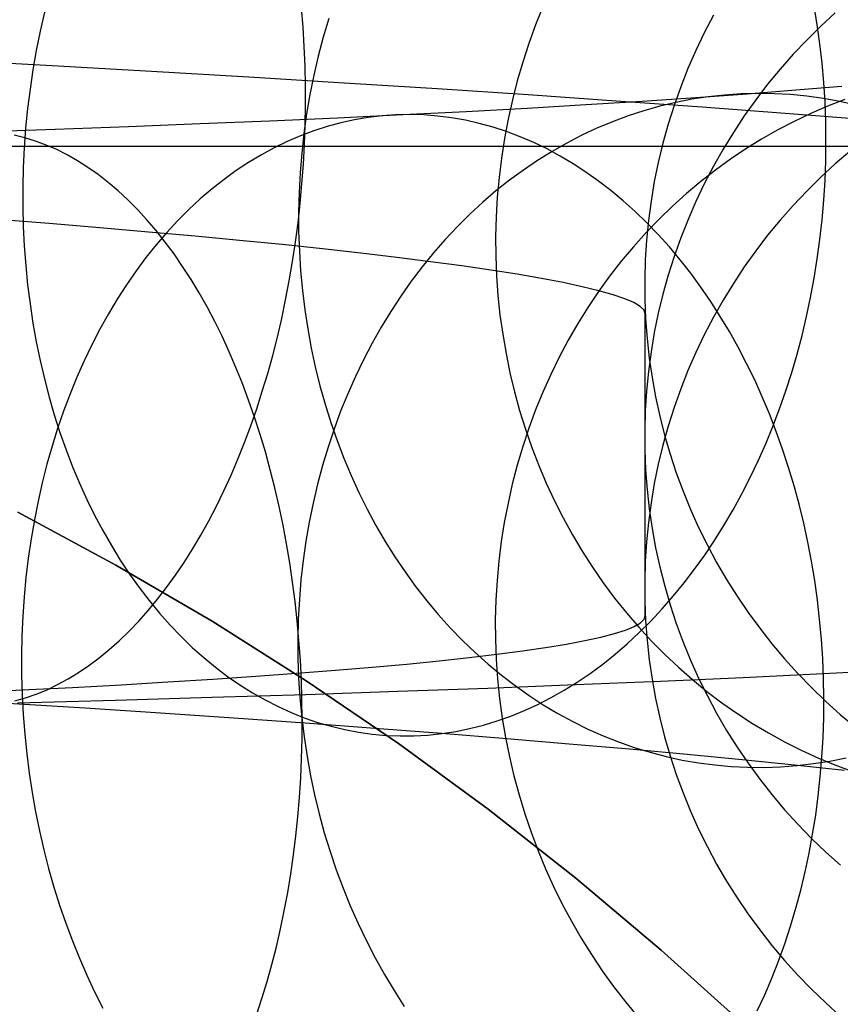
# Model space of a CAD drawing. Header units: millimetres. Extents: x 492 to 1282, y -834 to -234.
# Tile 58 of 93: x 877 to 889, y -262 to -248. Entities that reach past the tile are written whole.
import ezdxf

# ---------------------------------------------------------------- set-up
doc = ezdxf.new("R2010")
doc.units = ezdxf.units.MM
doc.layers.add('Volume$Layer 03', color=7, linetype='Continuous', true_color=0x000000)

msp = doc.modelspace()

# ---------------------------------------------------------------- linework, layer by layer
at = {"layer": 'Volume$Layer 03'}
for p, q in [((881.358, -248.497, -0.347), (881.336, -248.226, -0.29)), ((884.738, -248.208, 26.782), (884.635, -248.465, 26.81)), ((888.609, -248.462, 5.697), (888.565, -248.195, 5.76)), ((877.711, -248.286, 16.611), (877.65, -248.553, 16.652)), ((881.721, -248.374, 21.406), (881.643, -248.639, 21.442)), ((887.144, -248.329, 38.04), (887.016, -248.576, 38.031)), ((888.862, -248.295, 95.731), (888.658, -248.483, 95.723)), ((877.65, -248.553, 16.652), (877.596, -248.824, 16.687)), ((881.374, -248.769, -0.396), (881.358, -248.497, -0.347)), ((884.635, -248.465, 26.81), (884.541, -248.725, 26.834)), ((888.658, -248.483, 95.723), (888.46, -248.678, 95.714)), ((888.646, -248.731, 5.641), (888.609, -248.462, 5.697)), ((881.643, -248.639, 21.442), (881.573, -248.906, 21.472)), ((887.016, -248.576, 38.031), (886.896, -248.826, 38.022)), ((888.46, -248.678, 95.714), (888.269, -248.879, 95.706)), ((877.596, -248.824, 16.687), (877.549, -249.096, 16.716)), ((881.386, -249.044, -0.438), (881.374, -248.769, -0.396)), ((884.541, -248.725, 26.834), (884.455, -248.988, 26.855)), ((886.896, -248.826, 38.022), (886.785, -249.081, 38.013)), ((888.677, -249.003, 5.592), (888.646, -248.731, 5.641)), ((877.822, -249.042, -2.57), (876.395, -248.965, -3.296)), ((881.573, -248.906, 21.472), (881.51, -249.175, 21.497)), ((888.269, -248.879, 95.706), (888.085, -249.088, 95.697)), ((877.549, -249.096, 16.716), (877.509, -249.37, 16.737)), ((879.223, -249.121, -1.795), (877.822, -249.042, -2.57)), ((881.392, -249.319, -0.471), (881.386, -249.044, -0.438)), ((884.455, -248.988, 26.855), (884.378, -249.254, 26.873)), ((886.785, -249.081, 38.013), (886.683, -249.339, 38.003)), ((888.085, -249.088, 95.697), (887.909, -249.302, 95.687)), ((888.701, -249.276, 5.549), (888.677, -249.003, 5.592)), ((880.596, -249.202, -0.971), (879.223, -249.121, -1.795)), ((881.939, -249.284, -0.099), (880.596, -249.202, -0.971)), ((881.51, -249.175, 21.497), (881.456, -249.447, 21.517)), ((877.509, -249.37, 16.737), (877.475, -249.645, 16.752)), ((881.392, -249.596, -0.496), (881.392, -249.319, -0.471)), ((883.251, -249.368, 0.818), (881.939, -249.284, -0.099)), ((884.53, -249.452, 1.781), (883.251, -249.368, 0.818)), ((884.378, -249.254, 26.873), (884.309, -249.523, 26.887)), ((886.683, -249.339, 38.003), (886.59, -249.6, 37.993)), ((887.619, -249.435, 174.04), (888.305, -249.381, 172.956)), ((887.909, -249.302, 95.687), (887.74, -249.522, 95.678)), ((888.305, -249.381, 172.956), (888.954, -249.327, 171.849)), ((888.718, -249.551, 5.512), (888.701, -249.276, 5.549)), ((881.456, -249.447, 21.517), (881.409, -249.72, 21.532)), ((884.309, -249.523, 26.887), (884.249, -249.793, 26.897)), ((885.775, -249.538, 2.788), (884.53, -249.452, 1.781)), ((886.139, -249.538, 176.135), (886.897, -249.487, 175.1)), ((886.842, -249.513, 173.46), (886.614, -249.558, 173.309)), ((887.072, -249.478, 173.613), (886.842, -249.513, 173.46)), ((886.897, -249.487, 175.1), (887.619, -249.435, 174.04)), ((887.302, -249.453, 173.765), (887.072, -249.478, 173.613)), ((887.534, -249.437, 173.917), (887.302, -249.453, 173.765)), ((887.766, -249.431, 174.069), (887.534, -249.437, 173.917)), ((887.74, -249.522, 95.678), (887.579, -249.748, 95.668)), ((887.999, -249.434, 174.221), (887.766, -249.431, 174.069)), ((888.231, -249.447, 174.373), (887.999, -249.434, 174.221)), ((888.463, -249.47, 174.524), (888.231, -249.447, 174.373)), ((888.695, -249.502, 174.674), (888.463, -249.47, 174.524)), ((888.925, -249.544, 174.823), (888.695, -249.502, 174.674)), ((888.996, -249.518, 166.395), (888.754, -249.611, 166.295)), ((877.475, -249.645, 16.752), (877.447, -249.921, 16.76)), ((881.388, -249.873, -0.513), (881.392, -249.596, -0.496)), ((883.658, -249.684, 179.077), (884.518, -249.637, 178.125)), ((884.518, -249.637, 178.125), (885.345, -249.588, 177.144)), ((885.345, -249.588, 177.144), (886.139, -249.538, 176.135)), ((886.984, -249.625, 3.838), (885.775, -249.538, 2.788)), ((886.387, -249.612, 173.158), (886.162, -249.675, 173.007)), ((886.614, -249.558, 173.309), (886.387, -249.612, 173.158)), ((886.59, -249.6, 37.993), (886.507, -249.865, 37.984)), ((888.155, -249.713, 4.929), (886.984, -249.625, 3.838)), ((888.754, -249.611, 166.295), (888.516, -249.714, 166.196)), ((888.728, -249.827, 5.483), (888.718, -249.551, 5.512)), ((889.155, -249.595, 174.97), (888.925, -249.544, 174.823)), ((880.889, -249.816, 181.75), (881.842, -249.773, 180.89)), ((881.409, -249.72, 21.532), (881.37, -249.995, 21.541)), ((881.842, -249.773, 180.89), (882.766, -249.729, 179.999)), ((882.083, -249.802, 179.312), (881.89, -249.845, 179.117)), ((882.277, -249.769, 179.508), (882.083, -249.802, 179.312)), ((882.472, -249.746, 179.704), (882.277, -249.769, 179.508)), ((882.667, -249.732, 179.901), (882.472, -249.746, 179.704)), ((882.864, -249.728, 180.097), (882.667, -249.732, 179.901)), ((882.766, -249.729, 179.999), (883.658, -249.684, 179.077)), ((883.06, -249.734, 180.294), (882.864, -249.728, 180.097)), ((883.256, -249.749, 180.489), (883.06, -249.734, 180.294)), ((883.452, -249.774, 180.685), (883.256, -249.749, 180.489)), ((883.648, -249.809, 180.879), (883.452, -249.774, 180.685)), ((884.249, -249.793, 26.897), (884.197, -250.066, 26.904)), ((885.94, -249.748, 172.858), (885.719, -249.83, 172.71)), ((886.162, -249.675, 173.007), (885.94, -249.748, 172.858)), ((887.579, -249.748, 95.668), (887.426, -249.979, 95.658)), ((889.287, -249.802, 6.06), (888.155, -249.713, 4.929)), ((888.516, -249.714, 166.196), (888.281, -249.825, 166.097)), ((876.799, -249.969, 184.847), (877.861, -249.933, 184.125)), ((877.447, -249.921, 16.76), (877.427, -250.198, 16.761)), ((877.861, -249.933, 184.125), (878.897, -249.896, 183.368)), ((878.897, -249.896, 183.368), (879.907, -249.856, 182.576)), ((879.907, -249.856, 182.576), (880.889, -249.816, 181.75)), ((881.378, -250.15, -0.523), (881.388, -249.873, -0.513)), ((881.698, -249.896, 178.922), (881.508, -249.958, 178.729)), ((881.89, -249.845, 179.117), (881.698, -249.896, 178.922)), ((883.843, -249.853, 181.072), (883.648, -249.809, 180.879)), ((884.037, -249.906, 181.263), (883.843, -249.853, 181.072)), ((884.229, -249.969, 181.453), (884.037, -249.906, 181.263)), ((885.502, -249.921, 172.563), (885.288, -250.021, 172.418)), ((885.719, -249.83, 172.71), (885.502, -249.921, 172.563)), ((886.507, -249.865, 37.984), (886.432, -250.132, 37.974)), ((888.051, -249.945, 166), (887.824, -250.074, 165.904)), ((888.281, -249.825, 166.097), (888.051, -249.945, 166)), ((888.731, -250.104, 5.46), (888.728, -249.827, 5.483)), ((877.435, -250.058, 185.919), (877.284, -250.021, 185.689)), ((877.586, -250.103, 186.148), (877.435, -250.058, 185.919)), ((881.32, -250.028, 178.538), (881.135, -250.108, 178.347)), ((881.508, -249.958, 178.729), (881.32, -250.028, 178.538)), ((881.37, -249.995, 21.541), (881.339, -250.271, 21.545)), ((884.197, -250.066, 26.904), (884.155, -250.341, 26.907)), ((884.421, -250.041, 181.641), (884.229, -249.969, 181.453)), ((884.61, -250.123, 181.827), (884.421, -250.041, 181.641)), ((885.288, -250.021, 172.418), (885.077, -250.13, 172.274)), ((887.426, -249.979, 95.658), (887.281, -250.216, 95.648)), ((887.824, -250.074, 165.904), (887.602, -250.211, 165.809)), ((623.174, -250.174, 383.249), (1236.174, -250.174, 383.249)), ((877.427, -250.198, 16.761), (877.413, -250.475, 16.755)), ((877.736, -250.158, 186.375), (877.586, -250.103, 186.148)), ((877.885, -250.223, 186.6), (877.736, -250.158, 186.375)), ((878.033, -250.297, 186.823), (877.885, -250.223, 186.6)), ((880.951, -250.197, 178.159), (880.77, -250.296, 177.973)), ((881.135, -250.108, 178.347), (880.951, -250.197, 178.159)), ((881.363, -250.428, -0.524), (881.378, -250.15, -0.523)), ((884.798, -250.213, 182.01), (884.61, -250.123, 181.827)), ((884.983, -250.313, 182.191), (884.798, -250.213, 182.01)), ((885.077, -250.13, 172.274), (884.869, -250.248, 172.133)), ((886.432, -250.132, 37.974), (886.367, -250.402, 37.964)), ((887.281, -250.216, 95.648), (887.144, -250.457, 95.637)), ((887.602, -250.211, 165.809), (887.385, -250.357, 165.715)), ((888.728, -250.381, 5.444), (888.731, -250.104, 5.46)), ((878.18, -250.38, 187.044), (878.033, -250.297, 186.823)), ((880.77, -250.296, 177.973), (880.591, -250.403, 177.789)), ((881.339, -250.271, 21.545), (881.316, -250.547, 21.544)), ((884.155, -250.341, 26.907), (884.121, -250.616, 26.907)), ((884.869, -250.248, 172.133), (884.665, -250.375, 171.993)), ((885.167, -250.422, 182.369), (884.983, -250.313, 182.191)), ((887.385, -250.357, 165.715), (887.172, -250.51, 165.624)), ((889.073, -250.244, 153.35), (888.862, -250.424, 153.341)), ((877.413, -250.475, 16.755), (877.407, -250.753, 16.743)), ((878.325, -250.473, 187.261), (878.18, -250.38, 187.044)), ((878.469, -250.574, 187.476), (878.325, -250.473, 187.261)), ((880.591, -250.403, 177.789), (880.416, -250.519, 177.608)), ((881.343, -250.705, -0.517), (881.363, -250.428, -0.524)), ((884.665, -250.375, 171.993), (884.465, -250.51, 171.855)), ((885.347, -250.539, 182.544), (885.167, -250.422, 182.369)), ((886.367, -250.402, 37.964), (886.311, -250.674, 37.954)), ((887.144, -250.457, 95.637), (887.016, -250.704, 95.627)), ((888.862, -250.424, 153.341), (888.657, -250.612, 153.332)), ((888.718, -250.658, 5.435), (888.728, -250.381, 5.444)), ((878.611, -250.684, 187.688), (878.469, -250.574, 187.476)), ((880.416, -250.519, 177.608), (880.244, -250.643, 177.429)), ((881.316, -250.547, 21.544), (881.302, -250.825, 21.538)), ((884.121, -250.616, 26.907), (884.096, -250.893, 26.903)), ((884.465, -250.51, 171.855), (884.269, -250.653, 171.72)), ((885.525, -250.665, 182.716), (885.347, -250.539, 182.544)), ((887.172, -250.51, 165.624), (886.965, -250.672, 165.534)), ((888.657, -250.612, 153.332), (888.46, -250.807, 153.322)), ((877.407, -250.753, 16.743), (877.407, -251.03, 16.723)), ((878.751, -250.803, 187.896), (878.611, -250.684, 187.688)), ((880.075, -250.776, 177.253), (879.909, -250.918, 177.081)), ((880.244, -250.643, 177.429), (880.075, -250.776, 177.253)), ((881.317, -250.981, -0.502), (881.343, -250.705, -0.517)), ((884.269, -250.653, 171.72), (884.078, -250.805, 171.588)), ((885.7, -250.8, 182.885), (885.525, -250.665, 182.716)), ((886.311, -250.674, 37.954), (886.265, -250.947, 37.944)), ((886.965, -250.672, 165.534), (886.764, -250.841, 165.445)), ((887.016, -250.704, 95.627), (886.896, -250.954, 95.616)), ((888.701, -250.935, 5.433), (888.718, -250.658, 5.435)), ((878.888, -250.931, 188.101), (878.751, -250.803, 187.896)), ((881.302, -250.825, 21.538), (881.295, -251.102, 21.526)), ((884.078, -250.805, 171.588), (883.892, -250.964, 171.458)), ((884.096, -250.893, 26.903), (884.08, -251.17, 26.896)), ((885.872, -250.943, 183.05), (885.7, -250.8, 182.885)), ((886.764, -250.841, 165.445), (886.568, -251.018, 165.359)), ((888.46, -250.807, 153.322), (888.269, -251.008, 153.312)), ((877.407, -251.03, 16.723), (877.413, -251.306, 16.697)), ((879.024, -251.067, 188.302), (878.888, -250.931, 188.101)), ((879.909, -250.918, 177.081), (879.748, -251.068, 176.912)), ((881.287, -251.256, -0.478), (881.317, -250.981, -0.502)), ((883.892, -250.964, 171.458), (883.71, -251.132, 171.33)), ((886.04, -251.094, 183.211), (885.872, -250.943, 183.05)), ((886.265, -250.947, 37.944), (886.228, -251.222, 37.933)), ((886.568, -251.018, 165.359), (886.378, -251.202, 165.274)), ((886.896, -250.954, 95.616), (886.786, -251.208, 95.605)), ((888.269, -251.008, 153.312), (888.085, -251.216, 153.302)), ((888.677, -251.212, 5.437), (888.701, -250.935, 5.433)), ((879.157, -251.212, 188.498), (879.024, -251.067, 188.302)), ((879.748, -251.068, 176.912), (879.59, -251.225, 176.746)), ((881.295, -251.102, 21.526), (881.296, -251.379, 21.509)), ((883.71, -251.132, 171.33), (883.534, -251.306, 171.206)), ((884.08, -251.17, 26.896), (884.073, -251.447, 26.885)), ((886.205, -251.253, 183.368), (886.04, -251.094, 183.211)), ((877.777, -251.266, 17.077), (877.038, -251.208, 16.338)), ((877.413, -251.306, 16.697), (877.427, -251.581, 16.664)), ((878.491, -251.325, 17.842), (877.777, -251.266, 17.077)), ((879.177, -251.384, 18.631), (878.491, -251.325, 17.842)), ((879.287, -251.364, 188.69), (879.157, -251.212, 188.498)), ((879.59, -251.225, 176.746), (879.437, -251.391, 176.584)), ((881.251, -251.529, -0.447), (881.287, -251.256, -0.478)), ((883.534, -251.306, 171.206), (883.363, -251.489, 171.085)), ((886.378, -251.202, 165.274), (886.194, -251.393, 165.192)), ((886.228, -251.222, 37.933), (886.201, -251.498, 37.923)), ((886.366, -251.42, 183.521), (886.205, -251.253, 183.368)), ((886.786, -251.208, 95.605), (886.684, -251.466, 95.594)), ((888.085, -251.216, 153.302), (887.909, -251.43, 153.292)), ((888.647, -251.488, 5.449), (888.677, -251.212, 5.437)), ((879.835, -251.443, 19.443), (879.177, -251.384, 18.631)), ((879.414, -251.525, 188.877), (879.287, -251.364, 188.69)), ((879.437, -251.391, 176.584), (879.288, -251.564, 176.427)), ((880.464, -251.502, 20.278), (879.835, -251.443, 19.443)), ((881.296, -251.379, 21.509), (881.306, -251.656, 21.487)), ((884.073, -251.447, 26.885), (884.075, -251.725, 26.87)), ((886.194, -251.393, 165.192), (886.016, -251.591, 165.112)), ((886.523, -251.594, 183.669), (886.366, -251.42, 183.521)), ((886.684, -251.466, 95.594), (886.591, -251.728, 95.583)), ((887.909, -251.43, 153.292), (887.74, -251.651, 153.281)), ((877.427, -251.581, 16.664), (877.448, -251.856, 16.625)), ((879.288, -251.564, 176.427), (879.143, -251.745, 176.273)), ((879.539, -251.693, 189.06), (879.414, -251.525, 188.877)), ((881.064, -251.562, 21.134), (880.464, -251.502, 20.278)), ((881.634, -251.622, 22.011), (881.064, -251.562, 21.134)), ((881.21, -251.801, -0.408), (881.251, -251.529, -0.447)), ((883.363, -251.489, 171.085), (883.197, -251.678, 170.968)), ((886.016, -251.591, 165.112), (885.845, -251.795, 165.034)), ((886.201, -251.498, 37.923), (886.183, -251.775, 37.913)), ((886.676, -251.776, 183.813), (886.523, -251.594, 183.669)), ((888.609, -251.762, 5.467), (888.647, -251.488, 5.449)), ((879.143, -251.745, 176.273), (879.004, -251.933, 176.124)), ((879.66, -251.869, 189.237), (879.539, -251.693, 189.06)), ((881.306, -251.656, 21.487), (881.323, -251.932, 21.459)), ((882.172, -251.682, 22.907), (881.634, -251.622, 22.011)), ((882.679, -251.742, 23.821), (882.172, -251.682, 22.907)), ((883.154, -251.802, 24.753), (882.679, -251.742, 23.821)), ((883.197, -251.678, 170.968), (883.037, -251.874, 170.853)), ((884.075, -251.725, 26.87), (884.086, -252.002, 26.852)), ((886.591, -251.728, 95.583), (886.507, -251.992, 95.571)), ((887.74, -251.651, 153.281), (887.579, -251.876, 153.27)), ((877.448, -251.856, 16.625), (877.475, -252.128, 16.579)), ((879.779, -252.052, 189.409), (879.66, -251.869, 189.237)), ((881.164, -252.071, -0.361), (881.21, -251.801, -0.408)), ((883.037, -251.874, 170.853), (882.884, -252.077, 170.743)), ((883.596, -251.861, 25.7), (883.154, -251.802, 24.753)), ((884.004, -251.921, 26.662), (883.596, -251.861, 25.7)), ((885.845, -251.795, 165.034), (885.681, -252.006, 164.959)), ((886.183, -251.775, 37.913), (886.175, -252.053, 37.903)), ((886.824, -251.965, 183.952), (886.676, -251.776, 183.813)), ((887.579, -251.876, 153.27), (887.426, -252.108, 153.258)), ((888.565, -252.035, 5.492), (888.609, -251.762, 5.467)), ((879.004, -251.933, 176.124), (878.869, -252.127, 175.979)), ((881.323, -251.932, 21.459), (881.349, -252.206, 21.426)), ((884.379, -251.98, 27.639), (884.004, -251.921, 26.662)), ((884.086, -252.002, 26.852), (884.106, -252.278, 26.831)), ((884.719, -252.039, 28.627), (884.379, -251.98, 27.639)), ((885.681, -252.006, 164.959), (885.524, -252.224, 164.886)), ((886.507, -251.992, 95.571), (886.432, -252.26, 95.56)), ((886.968, -252.161, 184.087), (886.824, -251.965, 183.952)), ((877.475, -252.128, 16.579), (877.509, -252.398, 16.526)), ((878.869, -252.127, 175.979), (878.739, -252.329, 175.839)), ((879.893, -252.243, 189.575), (879.779, -252.052, 189.409)), ((881.113, -252.338, -0.306), (881.164, -252.071, -0.361)), ((882.884, -252.077, 170.743), (882.736, -252.287, 170.636)), ((885.025, -252.097, 29.627), (884.719, -252.039, 28.627)), ((885.295, -252.155, 30.637), (885.025, -252.097, 29.627)), ((885.53, -252.212, 31.656), (885.295, -252.155, 30.637)), ((886.175, -252.053, 37.903), (886.177, -252.33, 37.892)), ((887.107, -252.364, 184.216), (886.968, -252.161, 184.087)), ((887.426, -252.108, 153.258), (887.281, -252.344, 153.246)), ((888.515, -252.307, 5.524), (888.565, -252.035, 5.492)), ((880.005, -252.44, 189.736), (879.893, -252.243, 189.575)), ((881.349, -252.206, 21.426), (881.382, -252.479, 21.389)), ((882.736, -252.287, 170.636), (882.595, -252.502, 170.533)), ((884.106, -252.278, 26.831), (884.135, -252.553, 26.805)), ((885.524, -252.224, 164.886), (885.375, -252.446, 164.815)), ((885.73, -252.268, 32.682), (885.53, -252.212, 31.656)), ((885.893, -252.324, 33.715), (885.73, -252.268, 32.682)), ((886.432, -252.26, 95.56), (886.367, -252.529, 95.548)), ((877.509, -252.398, 16.526), (877.549, -252.667, 16.467)), ((878.739, -252.329, 175.839), (878.614, -252.537, 175.704)), ((880.112, -252.644, 189.891), (880.005, -252.44, 189.736)), ((881.057, -252.603, -0.243), (881.113, -252.338, -0.306)), ((886.021, -252.379, 34.753), (885.893, -252.324, 33.715)), ((886.112, -252.433, 35.795), (886.021, -252.379, 34.753)), ((886.166, -252.486, 36.839), (886.112, -252.433, 35.795)), ((886.177, -252.33, 37.892), (886.188, -252.608, 37.882)), ((887.241, -252.573, 184.34), (887.107, -252.364, 184.216)), ((887.281, -252.344, 153.246), (887.144, -252.586, 153.235)), ((888.458, -252.576, 5.562), (888.515, -252.307, 5.524)), ((878.614, -252.537, 175.704), (878.495, -252.751, 175.574)), ((881.382, -252.479, 21.389), (881.424, -252.75, 21.346)), ((882.595, -252.502, 170.533), (882.46, -252.724, 170.433)), ((884.135, -252.553, 26.805), (884.173, -252.826, 26.777)), ((885.375, -252.446, 164.815), (885.232, -252.675, 164.748)), ((886.184, -252.538, 37.885), (886.166, -252.486, 36.839)), ((886.184, -256.792, 153.027), (886.184, -252.538, 37.885)), ((886.367, -252.529, 95.548), (886.311, -252.801, 95.536)), ((887.37, -252.788, 184.458), (887.241, -252.573, 184.34)), ((888.394, -252.842, 5.607), (888.458, -252.576, 5.562)), ((877.549, -252.667, 16.467), (877.597, -252.932, 16.401)), ((880.216, -252.854, 190.039), (880.112, -252.644, 189.891)), ((880.996, -252.865, -0.173), (881.057, -252.603, -0.243)), ((885.232, -252.675, 164.748), (885.097, -252.909, 164.683)), ((886.188, -252.608, 37.882), (886.209, -252.884, 37.872)), ((887.144, -252.586, 153.235), (887.016, -252.832, 153.222)), ((878.495, -252.751, 175.574), (878.381, -252.972, 175.449)), ((880.316, -253.071, 190.182), (880.216, -252.854, 190.039)), ((881.424, -252.75, 21.346), (881.473, -253.019, 21.298)), ((882.46, -252.724, 170.433), (882.332, -252.951, 170.338)), ((884.173, -252.826, 26.777), (884.22, -253.098, 26.745)), ((886.311, -252.801, 95.536), (886.265, -253.075, 95.524)), ((887.016, -252.832, 153.222), (886.896, -253.082, 153.21)), ((887.494, -253.009, 184.572), (887.37, -252.788, 184.458)), ((888.324, -253.106, 5.659), (888.394, -252.842, 5.607)), ((877.597, -252.932, 16.401), (877.651, -253.195, 16.328)), ((878.381, -252.972, 175.449), (878.272, -253.198, 175.329)), ((880.93, -253.123, -0.095), (880.996, -252.865, -0.173)), ((882.332, -252.951, 170.338), (882.21, -253.184, 170.247)), ((885.097, -252.909, 164.683), (884.97, -253.148, 164.621)), ((886.209, -252.884, 37.872), (886.239, -253.16, 37.862)), ((880.412, -253.293, 190.318), (880.316, -253.071, 190.182)), ((880.86, -253.377, -0.009), (880.93, -253.123, -0.095)), ((881.473, -253.019, 21.298), (881.53, -253.286, 21.245)), ((884.22, -253.098, 26.745), (884.275, -253.368, 26.71)), ((886.265, -253.075, 95.524), (886.228, -253.35, 95.513)), ((886.896, -253.082, 153.21), (886.785, -253.336, 153.197)), ((887.613, -253.236, 184.679), (887.494, -253.009, 184.572)), ((888.248, -253.366, 5.717), (888.324, -253.106, 5.659)), ((877.651, -253.195, 16.328), (877.711, -253.454, 16.25)), ((878.272, -253.198, 175.329), (878.17, -253.429, 175.215)), ((882.21, -253.184, 170.247), (882.096, -253.422, 170.161)), ((884.97, -253.148, 164.621), (884.851, -253.392, 164.561)), ((886.239, -253.16, 37.862), (886.279, -253.435, 37.852)), ((887.726, -253.469, 184.781), (887.613, -253.236, 184.679)), ((880.504, -253.521, 190.447), (880.412, -253.293, 190.318)), ((880.784, -253.628, 0.084), (880.86, -253.377, -0.009)), ((881.53, -253.286, 21.245), (881.596, -253.55, 21.187)), ((884.275, -253.368, 26.71), (884.339, -253.636, 26.671)), ((884.851, -253.392, 164.561), (884.74, -253.64, 164.505)), ((886.228, -253.35, 95.513), (886.201, -253.626, 95.501)), ((886.785, -253.336, 153.197), (886.683, -253.594, 153.185)), ((888.165, -253.623, 5.782), (888.248, -253.366, 5.717)), ((877.711, -253.454, 16.25), (877.778, -253.71, 16.165)), ((878.17, -253.429, 175.215), (878.073, -253.666, 175.107)), ((880.591, -253.754, 190.569), (880.504, -253.521, 190.447)), ((881.596, -253.55, 21.187), (881.668, -253.81, 21.124)), ((882.096, -253.422, 170.161), (881.988, -253.664, 170.078)), ((886.279, -253.435, 37.852), (886.329, -253.708, 37.842)), ((887.833, -253.706, 184.877), (887.726, -253.469, 184.781)), ((878.073, -253.666, 175.107), (877.982, -253.907, 175.004)), ((880.705, -253.874, 0.184), (880.784, -253.628, 0.084)), ((881.988, -253.664, 170.078), (881.888, -253.911, 170.001)), ((884.339, -253.636, 26.671), (884.412, -253.9, 26.629)), ((884.74, -253.64, 164.505), (884.637, -253.892, 164.452)), ((886.201, -253.626, 95.501), (886.183, -253.902, 95.489)), ((886.683, -253.594, 153.185), (886.59, -253.856, 153.172)), ((888.076, -253.877, 5.853), (888.165, -253.623, 5.782)), ((877.778, -253.71, 16.165), (877.851, -253.962, 16.074)), ((880.674, -253.993, 190.685), (880.591, -253.754, 190.569)), ((881.668, -253.81, 21.124), (881.749, -254.067, 21.057)), ((886.329, -253.708, 37.842), (886.388, -253.979, 37.832)), ((887.935, -253.948, 184.966), (887.833, -253.706, 184.877)), ((877.851, -253.962, 16.074), (877.931, -254.21, 15.977)), ((877.982, -253.907, 175.004), (877.898, -254.154, 174.907)), ((880.621, -254.116, 0.292), (880.705, -253.874, 0.184)), ((881.888, -253.911, 170.001), (881.795, -254.163, 169.928)), ((884.412, -253.9, 26.629), (884.493, -254.162, 26.584)), ((884.637, -253.892, 164.452), (884.542, -254.148, 164.401)), ((886.183, -253.902, 95.489), (886.175, -254.18, 95.477)), ((886.59, -253.856, 153.172), (886.507, -254.12, 153.159)), ((888.031, -254.195, 185.05), (887.935, -253.948, 184.966)), ((887.981, -254.126, 5.93), (888.076, -253.877, 5.853)), ((880.753, -254.236, 190.793), (880.674, -253.993, 190.685)), ((881.749, -254.067, 21.057), (881.837, -254.321, 20.985)), ((886.388, -253.979, 37.832), (886.456, -254.248, 37.822)), ((877.898, -254.154, 174.907), (877.819, -254.404, 174.816)), ((877.931, -254.21, 15.977), (878.017, -254.453, 15.875)), ((880.532, -254.353, 0.407), (880.621, -254.116, 0.292)), ((880.827, -254.484, 190.895), (880.753, -254.236, 190.793)), ((881.795, -254.163, 169.928), (881.71, -254.418, 169.859)), ((884.542, -254.148, 164.401), (884.455, -254.408, 164.354)), ((884.493, -254.162, 26.584), (884.583, -254.42, 26.536)), ((886.175, -254.18, 95.477), (886.177, -254.457, 95.465)), ((886.507, -254.12, 153.159), (886.432, -254.387, 153.146)), ((886.456, -254.248, 37.822), (886.534, -254.514, 37.812)), ((887.881, -254.371, 6.014), (887.981, -254.126, 5.93)), ((888.12, -254.446, 185.127), (888.031, -254.195, 185.05)), ((880.44, -254.585, 0.529), (880.532, -254.353, 0.407)), ((881.837, -254.321, 20.985), (881.932, -254.57, 20.908)), ((887.774, -254.611, 6.104), (887.881, -254.371, 6.014)), ((877.819, -254.404, 174.816), (877.747, -254.658, 174.731)), ((878.017, -254.453, 15.875), (878.108, -254.692, 15.766)), ((880.896, -254.736, 190.988), (880.827, -254.484, 190.895)), ((881.71, -254.418, 169.859), (881.632, -254.677, 169.795)), ((884.455, -254.408, 164.354), (884.378, -254.671, 164.31)), ((884.583, -254.42, 26.536), (884.681, -254.675, 26.484)), ((886.177, -254.457, 95.465), (886.188, -254.734, 95.453)), ((886.432, -254.387, 153.146), (886.367, -254.657, 153.132)), ((886.534, -254.514, 37.812), (886.621, -254.778, 37.802)), ((888.204, -254.702, 185.199), (888.12, -254.446, 185.127)), ((877.747, -254.658, 174.731), (877.682, -254.917, 174.653)), ((880.343, -254.811, 0.657), (880.44, -254.585, 0.529)), ((881.932, -254.57, 20.908), (882.035, -254.815, 20.826)), ((886.367, -254.657, 153.132), (886.311, -254.929, 153.119)), ((887.662, -254.846, 6.2), (887.774, -254.611, 6.104)), ((878.108, -254.692, 15.766), (878.206, -254.925, 15.652)), ((880.961, -254.992, 191.075), (880.896, -254.736, 190.988)), ((881.632, -254.677, 169.795), (881.562, -254.939, 169.737)), ((884.378, -254.671, 164.31), (884.308, -254.937, 164.27)), ((884.681, -254.675, 26.484), (884.788, -254.925, 26.43)), ((886.188, -254.734, 95.453), (886.209, -255.011, 95.441)), ((886.621, -254.778, 37.802), (886.717, -255.038, 37.792)), ((888.281, -254.96, 185.263), (888.204, -254.702, 185.199)), ((877.682, -254.917, 174.653), (877.622, -255.178, 174.581)), ((878.206, -254.925, 15.652), (878.31, -255.153, 15.533)), ((880.242, -255.032, 0.792), (880.343, -254.811, 0.657)), ((881.562, -254.939, 169.737), (881.5, -255.204, 169.683)), ((882.035, -254.815, 20.826), (882.144, -255.055, 20.741)), ((884.308, -254.937, 164.27), (884.248, -255.205, 164.233)), ((884.788, -254.925, 26.43), (884.902, -255.172, 26.372)), ((886.311, -254.929, 153.119), (886.265, -255.202, 153.105)), ((887.544, -255.076, 6.301), (887.662, -254.846, 6.2)), ((880.137, -255.246, 0.934), (880.242, -255.032, 0.792)), ((881.021, -255.251, 191.154), (880.961, -254.992, 191.075)), ((882.144, -255.055, 20.741), (882.261, -255.29, 20.651)), ((886.209, -255.011, 95.441), (886.24, -255.287, 95.429)), ((886.717, -255.038, 37.792), (886.822, -255.295, 37.783)), ((887.421, -255.301, 6.409), (887.544, -255.076, 6.301)), ((888.352, -255.222, 185.322), (888.281, -254.96, 185.263)), ((877.622, -255.178, 174.581), (877.57, -255.443, 174.515)), ((878.31, -255.153, 15.533), (878.419, -255.376, 15.408)), ((881.5, -255.204, 169.683), (881.445, -255.472, 169.634)), ((884.248, -255.205, 164.233), (884.196, -255.476, 164.199)), ((884.902, -255.172, 26.372), (885.024, -255.414, 26.312)), ((886.265, -255.202, 153.105), (886.228, -255.477, 153.092)), ((878.72, -256.078, 201), (877.337, -255.332, 201)), ((877.337, -255.332, 199), (878.72, -256.078, 199)), ((878.72, -256.078, 200), (877.337, -255.332, 200)), ((880.029, -255.455, 1.082), (880.137, -255.246, 0.934)), ((881.076, -255.514, 191.225), (881.021, -255.251, 191.154)), ((882.261, -255.29, 20.651), (882.385, -255.52, 20.556)), ((886.24, -255.287, 95.429), (886.28, -255.561, 95.417)), ((886.822, -255.295, 37.783), (886.936, -255.548, 37.774)), ((887.293, -255.52, 6.522), (887.421, -255.301, 6.409)), ((888.417, -255.487, 185.373), (888.352, -255.222, 185.322)), ((877.57, -255.443, 174.515), (877.524, -255.71, 174.455)), ((878.419, -255.376, 15.408), (878.534, -255.593, 15.277)), ((879.916, -255.657, 1.236), (880.029, -255.455, 1.082)), ((881.445, -255.472, 169.634), (881.399, -255.742, 169.59)), ((884.196, -255.476, 164.199), (884.153, -255.748, 164.168)), ((885.024, -255.414, 26.312), (885.155, -255.651, 26.249)), ((886.228, -255.477, 153.092), (886.201, -255.753, 153.078)), ((888.475, -255.755, 185.418), (888.417, -255.487, 185.373)), ((878.534, -255.593, 15.277), (878.655, -255.803, 15.142)), ((881.126, -255.779, 191.289), (881.076, -255.514, 191.225)), ((882.385, -255.52, 20.556), (882.516, -255.745, 20.458)), ((886.28, -255.561, 95.417), (886.329, -255.834, 95.405)), ((886.936, -255.548, 37.774), (887.059, -255.797, 37.764)), ((887.159, -255.732, 6.641), (887.293, -255.52, 6.522)), ((877.524, -255.71, 174.455), (877.484, -255.98, 174.403)), ((879.801, -255.852, 1.396), (879.916, -255.657, 1.236)), ((881.399, -255.742, 169.59), (881.36, -256.014, 169.551)), ((882.516, -255.745, 20.458), (882.653, -255.963, 20.356)), ((884.153, -255.748, 164.168), (884.118, -256.023, 164.141)), ((885.155, -255.651, 26.249), (885.293, -255.882, 26.183)), ((886.201, -255.753, 153.078), (886.183, -256.03, 153.064)), ((887.021, -255.939, 6.765), (887.159, -255.732, 6.641)), ((888.527, -256.025, 185.457), (888.475, -255.755, 185.418)), ((878.655, -255.803, 15.142), (878.781, -256.007, 15.002)), ((879.682, -256.04, 1.562), (879.801, -255.852, 1.396)), ((881.171, -256.048, 191.344), (881.126, -255.779, 191.289)), ((885.293, -255.882, 26.183), (885.438, -256.109, 26.114)), ((886.329, -255.834, 95.405), (886.388, -256.105, 95.394)), ((887.059, -255.797, 37.764), (887.19, -256.042, 37.755)), ((877.484, -255.98, 174.403), (877.451, -256.252, 174.356)), ((878.781, -256.007, 15.002), (878.912, -256.205, 14.857)), ((879.559, -256.221, 1.733), (879.682, -256.04, 1.562)), ((881.211, -256.318, 191.392), (881.171, -256.048, 191.344)), ((881.36, -256.014, 169.551), (881.329, -256.288, 169.517)), ((882.653, -255.963, 20.356), (882.796, -256.176, 20.249)), ((884.118, -256.023, 164.141), (884.093, -256.298, 164.117)), ((886.183, -256.03, 153.064), (886.175, -256.307, 153.051)), ((886.878, -256.138, 6.894), (887.021, -255.939, 6.765)), ((887.19, -256.042, 37.755), (887.329, -256.282, 37.746)), ((888.572, -256.297, 185.488), (888.527, -256.025, 185.457)), ((880.075, -256.871, 201), (878.72, -256.078, 201)), ((878.72, -256.078, 199), (880.075, -256.871, 199)), ((880.075, -256.871, 200), (878.72, -256.078, 200)), ((882.796, -256.176, 20.249), (882.946, -256.382, 20.139)), ((885.438, -256.109, 26.114), (885.591, -256.329, 26.043)), ((886.388, -256.105, 95.394), (886.457, -256.374, 95.382)), ((886.73, -256.331, 7.028), (886.878, -256.138, 6.894)), ((877.451, -256.252, 174.356), (877.425, -256.525, 174.317)), ((878.912, -256.205, 14.857), (879.048, -256.396, 14.708)), ((879.434, -256.395, 1.91), (879.559, -256.221, 1.733)), ((881.246, -256.591, 191.432), (881.211, -256.318, 191.392)), ((881.329, -256.288, 169.517), (881.306, -256.563, 169.489)), ((884.093, -256.298, 164.117), (884.077, -256.575, 164.097)), ((885.591, -256.329, 26.043), (885.751, -256.544, 25.969)), ((886.175, -256.307, 153.051), (886.177, -256.584, 153.037)), ((887.329, -256.282, 37.746), (887.477, -256.517, 37.738)), ((888.61, -256.571, 185.513), (888.572, -256.297, 185.488)), ((879.048, -256.396, 14.708), (879.188, -256.579, 14.555)), ((879.306, -256.561, 2.092), (879.434, -256.395, 1.91)), ((882.946, -256.382, 20.139), (883.102, -256.582, 20.026)), ((886.457, -256.374, 95.382), (886.534, -256.641, 95.371)), ((886.578, -256.517, 7.167), (886.73, -256.331, 7.028)), ((877.425, -256.525, 174.317), (877.406, -256.8, 174.284)), ((879.175, -256.719, 2.279), (879.306, -256.561, 2.092)), ((879.188, -256.579, 14.555), (879.334, -256.755, 14.397)), ((881.276, -256.865, 191.464), (881.246, -256.591, 191.432)), ((881.306, -256.563, 169.489), (881.291, -256.84, 169.465)), ((883.102, -256.582, 20.026), (883.264, -256.775, 19.909)), ((884.077, -256.575, 164.097), (884.069, -256.852, 164.081)), ((885.751, -256.544, 25.969), (885.917, -256.753, 25.892)), ((886.177, -256.584, 153.037), (886.188, -256.862, 153.023)), ((886.422, -256.696, 7.311), (886.578, -256.517, 7.167)), ((887.477, -256.517, 37.738), (887.633, -256.746, 37.729)), ((888.642, -256.847, 185.531), (888.61, -256.571, 185.513)), ((879.041, -256.869, 2.47), (879.175, -256.719, 2.279)), ((886.261, -256.867, 7.46), (886.422, -256.696, 7.311)), ((886.534, -256.641, 95.371), (886.621, -256.904, 95.359)), ((887.633, -256.746, 37.729), (887.797, -256.97, 37.721)), ((877.406, -256.8, 174.284), (877.394, -257.076, 174.258)), ((878.905, -257.011, 2.666), (879.041, -256.869, 2.47)), ((879.334, -256.755, 14.397), (879.484, -256.924, 14.235)), ((881.403, -257.71, 201), (880.075, -256.871, 201)), ((880.075, -256.871, 199), (881.403, -257.71, 199)), ((881.403, -257.71, 200), (880.075, -256.871, 200)), ((881.3, -257.141, 191.488), (881.276, -256.865, 191.464)), ((881.291, -256.84, 169.465), (881.285, -257.117, 169.447)), ((883.264, -256.775, 19.909), (883.432, -256.961, 19.789)), ((884.069, -256.852, 164.081), (884.071, -257.129, 164.067)), ((885.917, -256.753, 25.892), (886.091, -256.955, 25.814)), ((886.097, -257.031, 7.613), (886.261, -256.867, 7.46)), ((886.114, -256.893, 155.072), (886.167, -256.843, 154.05)), ((886.167, -256.843, 154.05), (886.184, -256.792, 153.027)), ((886.188, -256.862, 153.023), (886.209, -257.138, 153.01)), ((888.667, -257.123, 185.543), (888.642, -256.847, 185.531)), ((878.766, -257.145, 2.866), (878.905, -257.011, 2.666)), ((879.484, -256.924, 14.235), (879.638, -257.085, 14.069)), ((883.432, -256.961, 19.789), (883.605, -257.14, 19.665)), ((885.748, -257.044, 158.12), (885.905, -256.994, 157.108)), ((885.905, -256.994, 157.108), (886.027, -256.944, 156.092)), ((886.027, -256.944, 156.092), (886.114, -256.893, 155.072)), ((886.091, -256.955, 25.814), (886.271, -257.15, 25.733)), ((886.621, -256.904, 95.359), (886.717, -257.164, 95.348)), ((887.797, -256.97, 37.721), (887.968, -257.189, 37.713)), ((877.394, -257.076, 174.258), (877.388, -257.353, 174.239)), ((878.626, -257.27, 3.071), (878.766, -257.145, 2.866)), ((879.638, -257.085, 14.069), (879.797, -257.238, 13.9)), ((881.285, -257.117, 169.447), (881.286, -257.394, 169.435)), ((881.32, -257.417, 191.504), (881.3, -257.141, 191.488)), ((883.605, -257.14, 19.665), (883.783, -257.311, 19.539)), ((884.071, -257.129, 164.067), (884.081, -257.406, 164.058)), ((885.071, -257.192, 161.113), (885.331, -257.143, 160.123)), ((885.331, -257.143, 160.123), (885.557, -257.093, 159.125)), ((885.557, -257.093, 159.125), (885.748, -257.044, 158.12)), ((885.929, -257.187, 7.77), (886.097, -257.031, 7.613)), ((886.209, -257.138, 153.01), (886.239, -257.414, 152.996)), ((886.271, -257.15, 25.733), (886.457, -257.338, 25.65)), ((888.685, -257.4, 185.547), (888.667, -257.123, 185.543)), ((878.483, -257.387, 3.279), (878.626, -257.27, 3.071)), ((879.797, -257.238, 13.9), (879.959, -257.383, 13.728)), ((884.092, -257.335, 164.023), (884.451, -257.288, 163.064)), ((884.451, -257.288, 163.064), (884.778, -257.24, 162.094)), ((884.778, -257.24, 162.094), (885.071, -257.192, 161.113)), ((885.758, -257.334, 7.931), (885.929, -257.187, 7.77)), ((886.717, -257.164, 95.348), (886.822, -257.421, 95.337)), ((887.968, -257.189, 37.713), (888.147, -257.401, 37.705)), ((877.388, -257.353, 174.239), (877.389, -257.631, 174.226)), ((878.339, -257.494, 3.49), (878.483, -257.387, 3.279)), ((879.959, -257.383, 13.728), (880.125, -257.519, 13.552)), ((881.286, -257.394, 169.435), (881.296, -257.672, 169.427)), ((881.334, -257.695, 191.512), (881.32, -257.417, 191.504)), ((882.82, -257.473, 166.816), (883.276, -257.428, 165.9)), ((883.276, -257.428, 165.9), (883.7, -257.382, 164.968)), ((883.7, -257.382, 164.968), (884.092, -257.335, 164.023)), ((883.783, -257.311, 19.539), (883.966, -257.474, 19.409)), ((884.081, -257.406, 164.058), (884.101, -257.683, 164.052)), ((885.583, -257.474, 8.096), (885.758, -257.334, 7.931)), ((886.239, -257.414, 152.996), (886.279, -257.688, 152.983)), ((886.457, -257.338, 25.65), (886.65, -257.519, 25.565)), ((886.822, -257.421, 95.337), (886.936, -257.674, 95.326)), ((888.147, -257.401, 37.705), (888.333, -257.607, 37.698)), ((888.697, -257.677, 185.545), (888.685, -257.4, 185.547)), ((878.193, -257.593, 3.705), (878.339, -257.494, 3.49)), ((880.125, -257.519, 13.552), (880.295, -257.647, 13.373)), ((881.268, -257.604, 169.466), (881.815, -257.561, 168.6)), ((881.815, -257.561, 168.6), (882.333, -257.518, 167.717)), ((882.333, -257.518, 167.717), (882.82, -257.473, 166.816)), ((883.966, -257.474, 19.409), (884.154, -257.63, 19.277)), ((885.405, -257.605, 8.264), (885.583, -257.474, 8.096)), ((886.65, -257.519, 25.565), (886.848, -257.693, 25.477)), ((888.694, -257.608, 185.546), (889.786, -257.552, 184.418)), ((877.389, -257.631, 174.226), (877.397, -257.908, 174.22)), ((877.897, -257.764, 4.143), (878.046, -257.683, 3.922)), ((878.046, -257.683, 3.922), (878.193, -257.593, 3.705)), ((879.453, -257.726, 171.943), (880.086, -257.687, 171.138)), ((880.086, -257.687, 171.138), (880.692, -257.646, 170.312)), ((880.295, -257.647, 13.373), (880.468, -257.767, 13.192)), ((880.692, -257.646, 170.312), (881.268, -257.604, 169.466)), ((881.296, -257.672, 169.427), (881.313, -257.949, 169.425)), ((881.342, -257.972, 191.512), (881.334, -257.695, 191.512)), ((882.702, -258.594, 201), (881.403, -257.71, 201)), ((881.403, -257.71, 199), (882.702, -258.594, 199)), ((882.702, -258.594, 200), (881.403, -257.71, 200)), ((884.101, -257.683, 164.052), (884.129, -257.96, 164.05)), ((884.154, -257.63, 19.277), (884.347, -257.778, 19.142)), ((885.198, -257.764, 188.697), (886.399, -257.714, 187.687)), ((885.225, -257.727, 8.436), (885.405, -257.605, 8.264)), ((886.279, -257.688, 152.983), (886.329, -257.961, 152.969)), ((886.399, -257.714, 187.687), (887.565, -257.662, 186.636)), ((886.848, -257.693, 25.477), (887.052, -257.859, 25.388)), ((886.936, -257.674, 95.326), (887.059, -257.923, 95.315)), ((887.565, -257.662, 186.636), (888.694, -257.608, 185.546)), ((888.333, -257.607, 37.698), (888.527, -257.806, 37.69)), ((888.701, -257.955, 185.536), (888.697, -257.677, 185.545)), ((876.658, -257.874, 174.932), (877.395, -257.839, 174.221)), ((877.395, -257.839, 174.221), (878.107, -257.803, 173.485)), ((877.597, -257.897, 4.59), (877.748, -257.835, 4.365)), ((877.748, -257.835, 4.365), (877.897, -257.764, 4.143)), ((878.107, -257.803, 173.485), (878.793, -257.765, 172.725)), ((878.793, -257.765, 172.725), (879.453, -257.726, 171.943)), ((880.468, -257.767, 13.192), (880.644, -257.878, 13.008)), ((882.696, -257.857, 190.593), (883.963, -257.812, 189.666)), ((883.963, -257.812, 189.666), (885.198, -257.764, 188.697)), ((884.347, -257.778, 19.142), (884.545, -257.917, 19.005)), ((884.857, -257.946, 8.79), (885.042, -257.841, 8.612)), ((885.042, -257.841, 8.612), (885.225, -257.727, 8.436)), ((888.527, -257.806, 37.69), (888.727, -257.999, 37.683)), ((877.294, -257.992, 5.046), (877.446, -257.949, 4.817)), ((877.333, -258.018, 193.85), (878.715, -257.981, 193.105)), ((877.397, -257.908, 174.22), (877.412, -258.186, 174.221)), ((877.446, -257.949, 4.817), (877.597, -257.897, 4.59)), ((878.715, -257.981, 193.105), (880.07, -257.942, 192.313)), ((880.07, -257.942, 192.313), (881.398, -257.901, 191.475)), ((880.644, -257.878, 13.008), (880.823, -257.979, 12.822)), ((880.823, -257.979, 12.822), (881.005, -258.072, 12.634)), ((881.313, -257.949, 169.425), (881.339, -258.225, 169.428)), ((881.346, -258.25, 191.503), (881.342, -257.972, 191.512)), ((881.398, -257.901, 191.475), (882.696, -257.857, 190.593)), ((884.129, -257.96, 164.05), (884.166, -258.235, 164.051)), ((884.545, -257.917, 19.005), (884.746, -258.048, 18.866)), ((884.669, -258.042, 8.971), (884.857, -257.946, 8.79)), ((886.329, -257.961, 152.969), (886.388, -258.232, 152.956)), ((887.052, -257.859, 25.388), (887.262, -258.018, 25.298)), ((887.059, -257.923, 95.315), (887.19, -258.168, 95.305)), ((888.699, -258.232, 185.52), (888.701, -257.955, 185.536)), ((878.284, -258.097, 6.052), (877.194, -258.029, 5.31)), ((879.347, -258.167, 6.831), (878.284, -258.097, 6.052)), ((881.005, -258.072, 12.634), (881.189, -258.156, 12.444)), ((884.288, -258.206, 9.34), (884.48, -258.128, 9.154)), ((884.48, -258.128, 9.154), (884.669, -258.042, 8.971)), ((884.746, -258.048, 18.866), (884.951, -258.17, 18.725)), ((887.262, -258.018, 25.298), (887.476, -258.168, 25.205)), ((888.727, -257.999, 37.683), (888.933, -258.184, 37.676)), ((877.412, -258.186, 174.221), (877.434, -258.462, 174.229)), ((880.383, -258.237, 7.646), (879.347, -258.167, 6.831)), ((881.39, -258.308, 8.496), (880.383, -258.237, 7.646)), ((881.189, -258.156, 12.444), (881.376, -258.23, 12.252)), ((881.339, -258.225, 169.428), (881.372, -258.501, 169.436)), ((881.344, -258.527, 191.487), (881.346, -258.25, 191.503)), ((881.376, -258.23, 12.252), (881.564, -258.295, 12.059)), ((884.096, -258.274, 9.528), (884.288, -258.206, 9.34)), ((884.166, -258.235, 164.051), (884.212, -258.509, 164.055)), ((884.951, -258.17, 18.725), (885.16, -258.284, 18.581)), ((886.388, -258.232, 152.956), (886.456, -258.501, 152.942)), ((887.19, -258.168, 95.305), (887.33, -258.408, 95.294)), ((887.476, -258.168, 25.205), (887.695, -258.31, 25.112)), ((888.69, -258.509, 185.497), (888.699, -258.232, 185.52)), ((888.933, -258.184, 37.676), (889.146, -258.362, 37.67)), ((882.368, -258.38, 9.38), (881.39, -258.308, 8.496)), ((881.564, -258.295, 12.059), (881.755, -258.351, 11.864)), ((881.755, -258.351, 11.864), (881.946, -258.397, 11.669)), ((881.946, -258.397, 11.669), (882.14, -258.434, 11.473)), ((883.315, -258.453, 10.296), (882.368, -258.38, 9.38)), ((883.511, -258.423, 10.102), (883.707, -258.383, 9.909)), ((883.707, -258.383, 9.909), (883.902, -258.333, 9.718)), ((883.902, -258.333, 9.718), (884.096, -258.274, 9.528)), ((885.16, -258.284, 18.581), (885.373, -258.389, 18.436)), ((885.373, -258.389, 18.436), (885.588, -258.485, 18.29)), ((887.33, -258.408, 95.294), (887.477, -258.643, 95.284)), ((887.695, -258.31, 25.112), (887.919, -258.444, 25.016)), ((877.434, -258.462, 174.229), (877.462, -258.738, 174.244)), ((881.337, -258.803, 191.463), (881.344, -258.527, 191.487)), ((881.372, -258.501, 169.436), (881.414, -258.775, 169.45)), ((882.14, -258.434, 11.473), (882.334, -258.461, 11.277)), ((882.334, -258.461, 11.277), (882.53, -258.479, 11.08)), ((882.53, -258.479, 11.08), (882.726, -258.487, 10.884)), ((882.726, -258.487, 10.884), (882.922, -258.485, 10.687)), ((882.922, -258.485, 10.687), (883.118, -258.474, 10.491)), ((883.118, -258.474, 10.491), (883.315, -258.453, 10.296)), ((883.315, -258.453, 10.296), (883.511, -258.423, 10.102)), ((884.23, -258.527, 11.245), (883.315, -258.453, 10.296)), ((884.212, -258.509, 164.055), (884.267, -258.781, 164.064)), ((885.112, -258.601, 12.224), (884.23, -258.527, 11.245)), ((885.588, -258.485, 18.29), (885.807, -258.571, 18.142)), ((886.456, -258.501, 152.942), (886.534, -258.767, 152.929)), ((887.919, -258.444, 25.016), (888.147, -258.569, 24.92)), ((888.674, -258.784, 185.468), (888.69, -258.509, 185.497)), ((883.969, -259.521, 201), (882.702, -258.594, 201)), ((882.702, -258.594, 199), (883.969, -259.521, 199)), ((883.969, -259.521, 200), (882.702, -258.594, 200)), ((885.96, -258.675, 13.233), (885.112, -258.601, 12.224)), ((885.807, -258.571, 18.142), (886.028, -258.649, 17.993)), ((886.773, -258.75, 14.27), (885.96, -258.675, 13.233)), ((886.028, -258.649, 17.993), (886.251, -258.717, 17.843)), ((887.477, -258.643, 95.284), (887.633, -258.872, 95.274)), ((888.147, -258.569, 24.92), (888.38, -258.686, 24.822)), ((888.38, -258.686, 24.822), (888.616, -258.794, 24.723)), ((877.462, -258.738, 174.244), (877.497, -259.013, 174.266)), ((881.325, -259.079, 191.43), (881.337, -258.803, 191.463)), ((881.414, -258.775, 169.45), (881.463, -259.048, 169.469)), ((884.267, -258.781, 164.064), (884.331, -259.051, 164.076)), ((886.251, -258.717, 17.843), (886.477, -258.776, 17.692)), ((886.477, -258.776, 17.692), (886.704, -258.826, 17.541)), ((886.534, -258.767, 152.929), (886.621, -259.031, 152.916)), ((886.704, -258.826, 17.541), (886.933, -258.866, 17.389)), ((887.549, -258.825, 15.334), (886.773, -258.75, 14.27)), ((888.289, -258.9, 16.425), (887.549, -258.825, 15.334)), ((888.616, -258.794, 24.723), (888.855, -258.892, 24.624)), ((888.651, -259.059, 185.432), (888.674, -258.784, 185.468)), ((888.787, -258.84, 16.178), (889.017, -258.794, 16.03)), ((886.933, -258.866, 17.389), (887.163, -258.896, 17.236)), ((887.163, -258.896, 17.236), (887.394, -258.917, 17.084)), ((887.394, -258.917, 17.084), (887.626, -258.928, 16.932)), ((887.626, -258.928, 16.932), (887.859, -258.93, 16.78)), ((887.633, -258.872, 95.274), (887.797, -259.096, 95.265)), ((887.859, -258.93, 16.78), (888.091, -258.922, 16.628)), ((888.091, -258.922, 16.628), (888.324, -258.904, 16.477)), ((888.992, -258.976, 17.54), (888.289, -258.9, 16.425)), ((888.324, -258.904, 16.477), (888.556, -258.877, 16.327)), ((888.556, -258.877, 16.327), (888.787, -258.84, 16.178)), ((888.855, -258.892, 24.624), (889.098, -258.982, 24.523)), ((877.497, -259.013, 174.266), (877.539, -259.286, 174.294)), ((881.308, -259.353, 191.39), (881.325, -259.079, 191.43)), ((881.463, -259.048, 169.469), (881.52, -259.318, 169.493)), ((884.331, -259.051, 164.076), (884.403, -259.318, 164.091)), ((886.621, -259.031, 152.916), (886.717, -259.291, 152.903)), ((887.797, -259.096, 95.265), (887.969, -259.314, 95.255)), ((888.622, -259.332, 185.389), (888.651, -259.059, 185.432)), ((877.539, -259.286, 174.294), (877.587, -259.557, 174.329)), ((881.285, -259.626, 191.342), (881.308, -259.353, 191.39)), ((881.52, -259.318, 169.493), (881.585, -259.587, 169.522)), ((884.403, -259.318, 164.091), (884.484, -259.583, 164.11)), ((886.717, -259.291, 152.903), (886.822, -259.548, 152.891)), ((887.969, -259.314, 95.255), (888.147, -259.527, 95.246)), ((888.586, -259.603, 185.339), (888.622, -259.332, 185.389)), ((885.205, -260.492, 201), (883.969, -259.521, 201)), ((883.969, -259.521, 199), (885.205, -260.492, 199)), ((885.205, -260.492, 200), (883.969, -259.521, 200)), ((877.587, -259.557, 174.329), (877.642, -259.826, 174.371)), ((881.257, -259.896, 191.285), (881.285, -259.626, 191.342)), ((881.585, -259.587, 169.522), (881.658, -259.852, 169.557)), ((884.484, -259.583, 164.11), (884.573, -259.845, 164.132)), ((886.822, -259.548, 152.891), (886.936, -259.801, 152.878)), ((888.147, -259.527, 95.246), (888.334, -259.732, 95.237)), ((888.543, -259.871, 185.283), (888.586, -259.603, 185.339)), ((888.334, -259.732, 95.237), (888.527, -259.932, 95.228)), ((877.642, -259.826, 174.371), (877.703, -260.093, 174.419)), ((881.224, -260.164, 191.222), (881.257, -259.896, 191.285)), ((881.658, -259.852, 169.557), (881.739, -260.115, 169.596)), ((884.573, -259.845, 164.132), (884.671, -260.104, 164.158)), ((886.936, -259.801, 152.878), (887.059, -260.05, 152.866)), ((888.494, -260.137, 185.22), (888.543, -259.871, 185.283)), ((888.527, -259.932, 95.228), (888.727, -260.124, 95.22)), ((887.059, -260.05, 152.866), (887.19, -260.294, 152.854)), ((877.703, -260.093, 174.419), (877.771, -260.356, 174.474)), ((881.185, -260.43, 191.15), (881.224, -260.164, 191.222)), ((881.739, -260.115, 169.596), (881.826, -260.375, 169.641)), ((884.671, -260.104, 164.158), (884.777, -260.359, 164.188)), ((888.438, -260.4, 185.151), (888.494, -260.137, 185.22)), ((888.727, -260.124, 95.22), (888.934, -260.309, 95.212)), ((887.19, -260.294, 152.854), (887.329, -260.534, 152.842)), ((877.771, -260.356, 174.474), (877.846, -260.617, 174.536)), ((881.142, -260.692, 191.071), (881.185, -260.43, 191.15)), ((881.826, -260.375, 169.641), (881.922, -260.631, 169.691)), ((884.777, -260.359, 164.188), (884.891, -260.61, 164.221)), ((886.406, -261.504, 201), (885.205, -260.492, 201)), ((885.205, -260.492, 199), (886.406, -261.504, 199)), ((886.406, -261.504, 200), (885.205, -260.492, 200)), ((888.375, -260.66, 185.076), (888.438, -260.4, 185.151)), ((877.846, -260.617, 174.536), (877.926, -260.874, 174.603)), ((881.922, -260.631, 169.691), (882.024, -260.883, 169.746)), ((884.891, -260.61, 164.221), (885.013, -260.857, 164.257)), ((887.329, -260.534, 152.842), (887.477, -260.769, 152.83)), ((881.094, -260.952, 190.984), (881.142, -260.692, 191.071)), ((887.477, -260.769, 152.83), (887.633, -260.998, 152.819)), ((888.306, -260.916, 184.994), (888.375, -260.66, 185.076)), ((877.926, -260.874, 174.603), (878.013, -261.127, 174.678)), ((882.024, -260.883, 169.746), (882.134, -261.131, 169.805)), ((885.013, -260.857, 164.257), (885.143, -261.099, 164.296)), ((881.04, -261.207, 190.889), (881.094, -260.952, 190.984)), ((887.633, -260.998, 152.819), (887.797, -261.222, 152.808)), ((888.231, -261.169, 184.906), (888.306, -260.916, 184.994)), ((878.013, -261.127, 174.678), (878.106, -261.376, 174.758)), ((882.134, -261.131, 169.805), (882.251, -261.375, 169.87)), ((885.143, -261.099, 164.296), (885.28, -261.337, 164.339)), ((888.15, -261.417, 184.813), (888.231, -261.169, 184.906)), ((880.982, -261.459, 190.788), (881.04, -261.207, 190.889)), ((887.797, -261.222, 152.808), (887.968, -261.44, 152.797)), ((878.106, -261.376, 174.758), (878.204, -261.62, 174.845)), ((880.919, -261.707, 190.679), (880.982, -261.459, 190.788)), ((882.251, -261.375, 169.87), (882.375, -261.613, 169.939)), ((885.28, -261.337, 164.339), (885.425, -261.569, 164.385)), ((887.968, -261.44, 152.797), (888.147, -261.652, 152.787)), ((888.062, -261.661, 184.713), (888.15, -261.417, 184.813)), ((885.425, -261.569, 164.385), (885.577, -261.796, 164.434)), ((887.572, -262.556, 201), (886.406, -261.504, 201)), ((886.406, -261.504, 199), (887.572, -262.556, 199)), ((887.572, -262.556, 200), (886.406, -261.504, 200)), ((878.204, -261.62, 174.845), (878.309, -261.86, 174.938)), ((880.851, -261.95, 190.563), (880.919, -261.707, 190.679)), ((882.375, -261.613, 169.939), (882.505, -261.847, 170.013)), ((887.968, -261.9, 184.607), (888.062, -261.661, 184.713)), ((888.147, -261.652, 152.787), (888.333, -261.858, 152.777)), ((878.309, -261.86, 174.938), (878.419, -262.095, 175.037)), ((882.505, -261.847, 170.013), (882.642, -262.076, 170.091)), ((885.577, -261.796, 164.434), (885.737, -262.017, 164.486)), ((888.333, -261.858, 152.777), (888.527, -262.057, 152.767)), ((880.779, -262.188, 190.44), (880.851, -261.95, 190.563)), ((885.737, -262.017, 164.486), (885.903, -262.233, 164.542)), ((887.869, -262.134, 184.496), (887.968, -261.9, 184.607)), ((878.419, -262.095, 175.037), (878.535, -262.325, 175.141)), ((882.642, -262.076, 170.091), (882.786, -262.298, 170.174)), ((887.763, -262.363, 184.379), (887.869, -262.134, 184.496)), ((888.527, -262.057, 152.767), (888.727, -262.25, 152.757)), ((880.702, -262.421, 190.311), (880.779, -262.188, 190.44)), ((885.903, -262.233, 164.542), (886.076, -262.442, 164.6)), ((888.727, -262.25, 152.757), (888.933, -262.435, 152.748))]:
    msp.add_line(p, q, dxfattribs=at)

doc.saveas('drawing.dxf')
